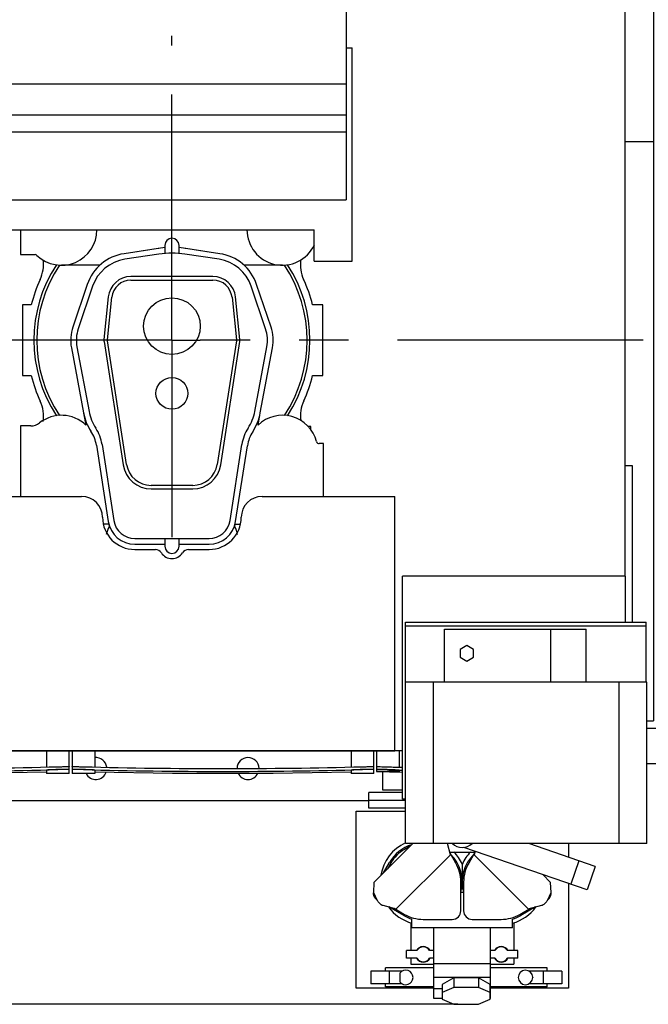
# Model space of a CAD drawing. Header units: millimetres. Extents: x 0 to 841, y 0 to 594.
# Tile 46 of 72: x 731 to 776, y 168 to 238. Entities that reach past the tile are written whole.
import ezdxf
from ezdxf.enums import TextEntityAlignment as Align

# ---------------------------------------------------------------- set-up
doc = ezdxf.new("R2010")
doc.units = ezdxf.units.MM
doc.header["$LTSCALE"] = 46.255
doc.linetypes.add('CENTER', pattern=[0.6, 0.375, -0.075, 0.075, -0.075])
doc.layers.get('0').update_dxf_attribs({"linetype": 'CONTINUOUS'})
for name, color, linetype in [('25007_060000_TLKS_KGS_V_ABL463', 7, 'CONTINUOUS'), ('25007_061000_TLKS_KGS_V_ABL464', 7, 'CONTINUOUS'), ('25007_210700_21_SIMPLE1_A_ABL513', 7, 'CONTINUOUS'), ('25007_210700_21_SIMPLE1_T1_A_PBL515', 7, 'CONTINUOUS'), ('25007_210700_21_SIMPLE1_T2_A_PBL514', 7, 'CONTINUOUS'), ('25007_452000_10_SIMPLE1_A_ABL492', 7, 'CONTINUOUS'), ('25007_452000_10_SIMPLE1_T1_A_PBL493', 7, 'CONTINUOUS'), ('25007_634500_05_SIMPLE1_A_ABL505', 7, 'CONTINUOUS'), ('25007_634500_05_SIMPLE1_T1_A_PBL506', 7, 'CONTINUOUS'), ('25007_766000_04_SIMPLE1_T1_X_PBL466', 7, 'CONTINUOUS'), ('25007_766000_04_SIMPLE1_X_ABL465', 7, 'CONTINUOUS'), ('25097_000000_TLKS_MARKETING_ABL442', 7, 'CONTINUOUS'), ('25097_000000_TRENNSTELLEN_TLKS_PBL488', 7, 'CONTINUOUS'), ('25097_030000_TLKS_V_ABL451', 7, 'CONTINUOUS'), ('25097_100000_TLKS_V_ABL473', 7, 'CONTINUOUS'), ('25097_111000_21_SIMPLE1_A_ABL474', 7, 'CONTINUOUS'), ('25097_111000_21_SIMPLE1_T1_A_PBL475', 7, 'CONTINUOUS'), ('25097_111000_21_SIMPLE1_T2_A_PBL539', 7, 'CONTINUOUS'), ('25097_111200_24_SIMPLE1_T10_X_PBL536', 7, 'CONTINUOUS'), ('25097_111200_24_SIMPLE1_T3_X_PBL484', 7, 'CONTINUOUS'), ('25097_111200_24_SIMPLE1_T3_X_PBL485', 7, 'CONTINUOUS'), ('25097_111200_24_SIMPLE1_T4_X_PBL503', 7, 'CONTINUOUS'), ('25097_111200_24_SIMPLE1_X_ABL476', 7, 'CONTINUOUS'), ('25097_171000_21_SIMPLE1_A_ABL478', 7, 'CONTINUOUS'), ('25097_171000_21_SIMPLE1_T1_A_PBL479', 7, 'CONTINUOUS'), ('25097_200000_TLKS_V_ABL480', 7, 'CONTINUOUS'), ('25097_700000_TLKS_V_ABL452', 7, 'CONTINUOUS'), ('25097_722000_27_SIMPLE1_A_ABL453', 7, 'CONTINUOUS'), ('25097_722000_27_SIMPLE1_T1_A_PBL454', 7, 'CONTINUOUS'), ('top_7_VBL441', 7, 'CONTINUOUS')]:
    doc.layers.add(name, color=color, linetype=linetype)
doc.styles.get("Standard").update_dxf_attribs({"font": 'txt', "width": 0.6})
doc.dimstyles.new('DIMSTYLE_2', dxfattribs={"dimtxt": 3.5, "dimasz": 3.5, "dimexe": 1.8, "dimexo": 0, "dimgap": 0.875, "dimtad": 1, "dimdec": 0, "dimlfac": 20, "dimdsep": 46, "dimtxsty": 'Standard', "dimblk": '_FILLED', "dimblk1": '_FILLED', "dimblk2": '_FILLED', "dimcen": 0.09, "dimadec": 0, "dimazin": 0, "dimtp": 2, "dimtm": 2, "dimtfac": 1, "dimtdec": 0, "dimtofl": 0, "dimtmove": 0, "dimatfit": 3, "dimldrblk": '_FILLED', "dimfxl": 1, "dimtolj": 1, "dimarcsym": 0})

# ---------------------------------------------------------------- blocks, each defined once
blk = doc.blocks.new('_FILLED')
at = {"color": 0, "linetype": 'ByBlock'}
blk.add_solid([(0, 0), (-1, 0.167), (-1, -0.167)], dxfattribs=at)
blk = doc.blocks.new('*D3')
at = {"color": 2, "linetype": 'Continuous'}
for p, q in [((481.565, 282.675), (444.95, 282.675)), ((446.75, 282.675), (446.75, 225.388)), ((446.75, 168.101), (446.75, 225.388)), ((762.186, 168.101), (444.95, 168.101))]:
    blk.add_line(p, q, dxfattribs=at)
at = {"color": 2, "linetype": 'Continuous', "xscale": 3.5, "yscale": 3.5, "zscale": 3.5}
for p, rotation in [((446.75, 282.675), 90), ((446.75, 168.101), 270)]:
    blk.add_blockref('_FILLED', p, dxfattribs=dict(at, rotation=rotation))
at = {"color": 2, "linetype": 'Continuous', "width": 0.636905}
blk.add_text('2291', height=3.5, rotation=90, dxfattribs=at).set_placement((445.875, 225.388), align=Align.CENTER)
blk = doc.blocks.new('25097_722000_27_SIMPLE1_T1_A_PBL454', base_point=(619.618, 249.674))
at = {"layer": '25097_722000_27_SIMPLE1_T1_A_PBL454', "color": 7, "linetype": 'Continuous'}
for p, q in [((754.315, 269.525), (754.315, 224.916)), ((754.315, 235.65), (754.735, 235.65)), ((754.735, 220.575), (754.735, 235.65)), ((558.075, 233.115), (754.315, 233.115)), ((558.075, 230.922), (754.315, 230.922)), ((558.075, 229.712), (754.315, 229.712)), ((558.075, 224.916), (754.315, 224.916)), ((558.075, 222.8), (752.05, 222.8)), ((752.05, 220.575), (752.05, 222.8)), ((752.05, 220.575), (754.735, 220.575))]:
    blk.add_line(p, q, dxfattribs=at)
blk = doc.blocks.new('25097_722000_27_SIMPLE1_A_ABL453', base_point=(619.617625, 249.673575))
at = {"layer": '25097_722000_27_SIMPLE1_T1_A_PBL454'}
blk.add_blockref('25097_722000_27_SIMPLE1_T1_A_PBL454', (619.617625, 249.673575), dxfattribs=at)
blk = doc.blocks.new('25097_700000_TLKS_V_ABL452', base_point=(619.617625, 249.673575))
at = {"layer": '25097_722000_27_SIMPLE1_A_ABL453'}
blk.add_blockref('25097_722000_27_SIMPLE1_A_ABL453', (619.617625, 249.673575), dxfattribs=at)
blk = doc.blocks.new('25097_111000_21_SIMPLE1_T1_A_PBL475', base_point=(659.575, 214.063))
at = {"layer": '25097_111000_21_SIMPLE1_T1_A_PBL475', "color": 7, "linetype": 'Continuous'}
for p, q in [((774, 198.35), (774, 243.125)), ((758.275, 186), (757.75, 186)), ((555.175, 182.5), (755.9, 182.5))]:
    blk.add_line(p, q, dxfattribs=at)
for centre, start, end in [((736.625, 184.75), 7.14566, 95.55943), ((747.375, 184.75), 1.22763, 179.51771), ((736.625, 184.75), 206.89016, 341.53604), ((747.375, 184.75), 205.48189, 334.51801)]:
    blk.add_arc(centre, 0.775, start, end, dxfattribs=at)
blk = doc.blocks.new('25097_111000_21_SIMPLE1_T2_A_PBL539', base_point=(742.05, 214.681))
at = {"layer": '25097_111000_21_SIMPLE1_T2_A_PBL539', "color": 7, "linetype": 'Continuous'}
for p, q in [((732.064, 217.5), (731.45, 217.5)), ((731.45, 217.5), (731.45, 212.5)), ((752.65, 217.5), (751.936, 217.5)), ((752.65, 212.5), (752.65, 217.5)), ((731.45, 212.5), (732.064, 212.5)), ((751.936, 212.5), (752.65, 212.5)), ((751.801, 208.9), (751.625, 208.9)), ((751.801, 208.688), (751.801, 208.9))]:
    blk.add_line(p, q, dxfattribs=at)
for centre, radius, start, end in [((730.428, 220.347), 2.502, 335.20087, 7.48968), ((753.574, 220.349), 2.505, 172.6385, 204.80488), ((742, 215), 10.245, 155.20087, 165.87669), ((742, 215), 10.245, 14.12331, 24.80488), ((742, 215), 10.245, 194.12331, 204.80442), ((742, 215), 10.245, 335.2611, 345.87669), ((730.426, 209.651), 2.505, 350.85272, 24.80442), ((753.598, 209.656), 2.524, 155.25929, 187.45184)]:
    blk.add_arc(centre, radius, start, end, dxfattribs=at)
blk = doc.blocks.new('25097_111000_21_SIMPLE1_A_ABL474', base_point=(659.575, 214.063))
at = {"layer": '25097_111000_21_SIMPLE1_T1_A_PBL475'}
blk.add_blockref('25097_111000_21_SIMPLE1_T1_A_PBL475', (659.575, 214.063), dxfattribs=at)
at = {"layer": '25097_111000_21_SIMPLE1_T2_A_PBL539'}
blk.add_blockref('25097_111000_21_SIMPLE1_T2_A_PBL539', (742.05, 214.681), dxfattribs=at)
blk = doc.blocks.new('25097_111200_24_SIMPLE1_T3_X_PBL484', base_point=(745.6, 185.2))
at = {"layer": '25097_111200_24_SIMPLE1_T3_X_PBL484', "color": 7, "linetype": 'Continuous'}
for p, q in [((734.95, 186), (734.95, 184.4)), ((736.55, 186), (736.55, 184.863)), ((754.65, 186), (754.65, 184.863)), ((756.25, 184.4), (756.25, 186)), ((734.95, 184.681), (734.95, 184.681)), ((736.55, 184.4), (734.95, 184.4)), ((735.7, 184.88), (735.75, 184.878)), ((735.75, 184.678), (735.7, 184.679)), ((736.55, 184.639), (736.55, 184.4)), ((754.65, 184.639), (754.65, 184.4)), ((756.25, 184.4), (754.65, 184.4)), ((755.45, 184.878), (755.5, 184.88)), ((755.5, 184.679), (755.45, 184.678)), ((756.25, 184.681), (756.25, 184.681))]:
    blk.add_line(p, q, dxfattribs=at)
blk.add_lwpolyline([(736.55, 184.52), (742.047, 184.417), (749.153, 184.417), (754.65, 184.52)], dxfattribs=at)
for radius, start, end in [(378.214, 268.50765, 271.49235), (378.414, 268.50844, 271.49156)]:
    blk.add_arc((745.6, 562.964), radius, start, end, dxfattribs=at)
for points, knots in [([(734.95, 184.882), (734.95, 184.884), (734.957, 184.884), (734.966, 184.886), (734.985, 184.886), (735.009, 184.887), (735.041, 184.888), (735.095, 184.889), (735.176, 184.889), (735.289, 184.888), (735.417, 184.886), (735.556, 184.883), (735.651, 184.881), (735.7, 184.88)], [0, 0, 0, 0, 0.005255, 0.019758, 0.043633, 0.076691, 0.118629, 0.16905, 0.293333, 0.444777, 0.617559, 0.805035, 1, 1, 1, 1]), ([(735.7, 184.679), (735.651, 184.681), (735.556, 184.683), (735.417, 184.686), (735.289, 184.688), (735.176, 184.689), (735.095, 184.689), (735.041, 184.688), (735.009, 184.687), (734.985, 184.686), (734.966, 184.686), (734.957, 184.684), (734.95, 184.683), (734.95, 184.682)], [0, 0, 0, 0, 0.194964, 0.38244, 0.555223, 0.706666, 0.83095, 0.881371, 0.92331, 0.956368, 0.980242, 0.994746, 1, 1, 1, 1]), ([(735.75, 184.678), (735.698, 184.68), (735.596, 184.682), (735.448, 184.685), (735.312, 184.687), (735.192, 184.688), (735.105, 184.688), (735.048, 184.687), (735.014, 184.687), (734.988, 184.685), (734.967, 184.685), (734.958, 184.683), (734.95, 184.682), (734.95, 184.681)], [0, 0, 0, 0, 0.194623, 0.381798, 0.554357, 0.705687, 0.829993, 0.880481, 0.922526, 0.95573, 0.979789, 0.994513, 1, 1, 1, 1]), ([(736.55, 184.639), (736.55, 184.641), (736.542, 184.642), (736.533, 184.644), (736.513, 184.646), (736.487, 184.648), (736.453, 184.651), (736.396, 184.654), (736.308, 184.659), (736.189, 184.664), (736.052, 184.669), (735.904, 184.674), (735.802, 184.677), (735.75, 184.678)], [0, 0, 0, 0, 0.005353, 0.019958, 0.043924, 0.077058, 0.119053, 0.169511, 0.293806, 0.445188, 0.617855, 0.805188, 1, 1, 1, 1]), ([(755.45, 184.678), (755.398, 184.677), (755.296, 184.674), (755.148, 184.669), (755.011, 184.664), (754.892, 184.659), (754.804, 184.654), (754.747, 184.651), (754.713, 184.648), (754.687, 184.646), (754.667, 184.644), (754.658, 184.642), (754.65, 184.641), (754.65, 184.639)], [0, 0, 0, 0, 0.194812, 0.382145, 0.554812, 0.706194, 0.830489, 0.880947, 0.922942, 0.956076, 0.980042, 0.994647, 1, 1, 1, 1]), ([(756.25, 184.681), (756.25, 184.682), (756.242, 184.683), (756.233, 184.685), (756.212, 184.685), (756.186, 184.687), (756.152, 184.687), (756.095, 184.688), (756.008, 184.688), (755.888, 184.687), (755.752, 184.685), (755.604, 184.682), (755.502, 184.68), (755.45, 184.678)], [0, 0, 0, 0, 0.005487, 0.020211, 0.04427, 0.077474, 0.119519, 0.170007, 0.294313, 0.445643, 0.618202, 0.805377, 1, 1, 1, 1]), ([(755.5, 184.88), (755.549, 184.881), (755.644, 184.883), (755.783, 184.886), (755.911, 184.888), (756.024, 184.889), (756.105, 184.889), (756.159, 184.888), (756.191, 184.887), (756.215, 184.886), (756.234, 184.886), (756.243, 184.884), (756.25, 184.884), (756.25, 184.882)], [0, 0, 0, 0, 0.194964, 0.38244, 0.555222, 0.706666, 0.83095, 0.881371, 0.923309, 0.956367, 0.980242, 0.994745, 1, 1, 1, 1]), ([(756.246, 184.684), (756.237, 184.685), (756.211, 184.687), (756.13, 184.689), (755.98, 184.688), (755.757, 184.686), (755.59, 184.682), (755.5, 184.679)], [0, 0, 0, 0, 0.03599, 0.104167, 0.327214, 0.63967, 1, 1, 1, 1]), ([(756.25, 184.682), (756.25, 184.683), (756.248, 184.683), (756.247, 184.684), (756.246, 184.684)], [0, 0, 0, 0, 0.29739, 1, 1, 1, 1])]:
    blk.add_open_spline(points, degree=3, knots=knots, dxfattribs=at)
blk = doc.blocks.new('25097_111200_24_SIMPLE1_T3_X_PBL485', base_point=(724.1, 185.2))
at = {"layer": '25097_111200_24_SIMPLE1_T3_X_PBL485', "color": 7, "linetype": 'Continuous'}
for p, q in [((713.45, 186), (713.45, 184.4)), ((715.05, 186), (715.05, 184.863)), ((733.15, 186), (733.15, 184.863)), ((734.75, 184.4), (734.75, 186)), ((713.45, 184.681), (713.45, 184.681)), ((715.05, 184.4), (713.45, 184.4)), ((714.2, 184.88), (714.25, 184.878)), ((714.25, 184.678), (714.2, 184.679)), ((715.05, 184.639), (715.05, 184.4)), ((733.15, 184.639), (733.15, 184.4)), ((734.75, 184.4), (733.15, 184.4)), ((733.95, 184.878), (734, 184.88)), ((734, 184.679), (733.95, 184.678)), ((734.75, 184.681), (734.75, 184.681))]:
    blk.add_line(p, q, dxfattribs=at)
blk.add_lwpolyline([(715.05, 184.52), (720.547, 184.417), (727.653, 184.417), (733.15, 184.52)], dxfattribs=at)
for radius, start, end in [(378.214, 268.50765, 271.49235), (378.414, 268.50844, 271.49156)]:
    blk.add_arc((724.1, 562.964), radius, start, end, dxfattribs=at)
for points, knots in [([(713.45, 184.882), (713.45, 184.884), (713.457, 184.884), (713.466, 184.886), (713.485, 184.886), (713.509, 184.887), (713.541, 184.888), (713.595, 184.889), (713.676, 184.889), (713.789, 184.888), (713.917, 184.886), (714.056, 184.883), (714.151, 184.881), (714.2, 184.88)], [0, 0, 0, 0, 0.005255, 0.019758, 0.043633, 0.076691, 0.118629, 0.16905, 0.293333, 0.444777, 0.617559, 0.805035, 1, 1, 1, 1]), ([(714.2, 184.679), (714.151, 184.681), (714.056, 184.683), (713.917, 184.686), (713.789, 184.688), (713.676, 184.689), (713.595, 184.689), (713.541, 184.688), (713.509, 184.687), (713.485, 184.686), (713.466, 184.686), (713.457, 184.684), (713.45, 184.683), (713.45, 184.682)], [0, 0, 0, 0, 0.194964, 0.38244, 0.555223, 0.706666, 0.83095, 0.881371, 0.92331, 0.956368, 0.980242, 0.994746, 1, 1, 1, 1]), ([(714.25, 184.678), (714.198, 184.68), (714.096, 184.682), (713.948, 184.685), (713.812, 184.687), (713.692, 184.688), (713.605, 184.688), (713.548, 184.687), (713.514, 184.687), (713.488, 184.685), (713.467, 184.685), (713.458, 184.683), (713.45, 184.682), (713.45, 184.681)], [0, 0, 0, 0, 0.194623, 0.381798, 0.554357, 0.705687, 0.829993, 0.880481, 0.922526, 0.95573, 0.979789, 0.994513, 1, 1, 1, 1]), ([(715.05, 184.639), (715.05, 184.641), (715.042, 184.642), (715.033, 184.644), (715.013, 184.646), (714.987, 184.648), (714.953, 184.651), (714.896, 184.654), (714.808, 184.659), (714.689, 184.664), (714.552, 184.669), (714.404, 184.674), (714.302, 184.677), (714.25, 184.678)], [0, 0, 0, 0, 0.005353, 0.019958, 0.043924, 0.077058, 0.119053, 0.169511, 0.293806, 0.445188, 0.617855, 0.805188, 1, 1, 1, 1]), ([(733.95, 184.678), (733.898, 184.677), (733.796, 184.674), (733.648, 184.669), (733.511, 184.664), (733.392, 184.659), (733.304, 184.654), (733.247, 184.651), (733.213, 184.648), (733.187, 184.646), (733.167, 184.644), (733.158, 184.642), (733.15, 184.641), (733.15, 184.639)], [0, 0, 0, 0, 0.194812, 0.382145, 0.554812, 0.706194, 0.830489, 0.880947, 0.922942, 0.956076, 0.980042, 0.994647, 1, 1, 1, 1]), ([(734.75, 184.681), (734.75, 184.682), (734.742, 184.683), (734.733, 184.685), (734.712, 184.685), (734.686, 184.687), (734.652, 184.687), (734.595, 184.688), (734.508, 184.688), (734.388, 184.687), (734.252, 184.685), (734.104, 184.682), (734.002, 184.68), (733.95, 184.678)], [0, 0, 0, 0, 0.005487, 0.020211, 0.04427, 0.077474, 0.119519, 0.170007, 0.294313, 0.445643, 0.618202, 0.805377, 1, 1, 1, 1]), ([(734, 184.88), (734.049, 184.881), (734.144, 184.883), (734.283, 184.886), (734.411, 184.888), (734.524, 184.889), (734.605, 184.889), (734.659, 184.888), (734.691, 184.887), (734.715, 184.886), (734.734, 184.886), (734.743, 184.884), (734.75, 184.884), (734.75, 184.882)], [0, 0, 0, 0, 0.194964, 0.38244, 0.555222, 0.706666, 0.83095, 0.881371, 0.923309, 0.956367, 0.980242, 0.994745, 1, 1, 1, 1]), ([(734.746, 184.684), (734.737, 184.685), (734.711, 184.687), (734.63, 184.689), (734.48, 184.688), (734.257, 184.686), (734.09, 184.682), (734, 184.679)], [0, 0, 0, 0, 0.03599, 0.104167, 0.327214, 0.63967, 1, 1, 1, 1]), ([(734.75, 184.682), (734.75, 184.683), (734.748, 184.683), (734.747, 184.684), (734.746, 184.684)], [0, 0, 0, 0, 0.29739, 1, 1, 1, 1])]:
    blk.add_open_spline(points, degree=3, knots=knots, dxfattribs=at)
blk = doc.blocks.new('25097_111200_24_SIMPLE1_T4_X_PBL503', base_point=(757.359, 185.253))
at = {"layer": '25097_111200_24_SIMPLE1_T4_X_PBL503', "color": 7, "linetype": 'Continuous'}
for p, q in [((756.45, 186), (756.45, 184.882)), ((758.05, 186), (758.05, 184.854)), ((756.45, 184.882), (756.443, 184.682)), ((756.443, 184.682), (756.443, 184.55)), ((756.443, 184.55), (758.275, 184.505)), ((756.45, 184.882), (756.45, 184.881)), ((756.45, 184.681), (756.45, 184.55)), ((758.05, 184.55), (756.45, 184.55)), ((757.2, 184.874), (757.25, 184.872)), ((758.05, 184.628), (758.05, 184.55))]:
    blk.add_line(p, q, dxfattribs=at)
for radius, start, end in [(223.052, 268.09045, 268.3685), (222.852, 268.10345, 268.36704)]:
    blk.add_arc((764.625, 407.602), radius, start, end, dxfattribs=at)
for points, knots in [([(757.193, 184.674), (757.144, 184.676), (757.048, 184.679), (756.91, 184.682), (756.782, 184.685), (756.669, 184.687), (756.588, 184.688), (756.534, 184.687), (756.502, 184.687), (756.478, 184.686), (756.459, 184.686), (756.45, 184.684), (756.443, 184.684), (756.443, 184.682)], [0, 0, 0, 0, 0.194891, 0.382296, 0.555018, 0.706427, 0.830712, 0.881149, 0.923115, 0.956211, 0.980133, 0.994691, 1, 1, 1, 1]), ([(756.45, 184.882), (756.45, 184.883), (756.452, 184.883), (756.453, 184.884), (756.454, 184.884)], [0, 0, 0, 0, 0.299325, 1, 1, 1, 1]), ([(758.05, 184.628), (758.05, 184.629), (758.042, 184.63), (758.033, 184.633), (758.013, 184.635), (757.987, 184.637), (757.953, 184.64), (757.896, 184.644), (757.809, 184.649), (757.689, 184.655), (757.552, 184.661), (757.404, 184.667), (757.25, 184.672), (757.096, 184.677), (756.948, 184.681), (756.811, 184.684), (756.692, 184.686), (756.605, 184.686), (756.547, 184.686), (756.513, 184.686), (756.487, 184.685), (756.467, 184.684), (756.458, 184.683), (756.45, 184.682), (756.45, 184.681)], [0, 0, 0, 0, 0.002683, 0.009994, 0.021987, 0.038565, 0.059574, 0.084815, 0.146986, 0.222699, 0.309055, 0.402745, 0.500178, 0.597618, 0.691323, 0.777689, 0.853394, 0.915523, 0.940727, 0.96169, 0.978212, 0.990141, 0.997383, 1, 1, 1, 1]), ([(756.454, 184.884), (756.463, 184.886), (756.489, 184.886), (756.57, 184.888), (756.72, 184.886), (756.943, 184.882), (757.111, 184.877), (757.2, 184.874)], [0, 0, 0, 0, 0.035969, 0.104133, 0.327166, 0.639628, 1, 1, 1, 1])]:
    blk.add_open_spline(points, degree=3, knots=knots, dxfattribs=at)
blk = doc.blocks.new('25097_111200_24_SIMPLE1_T10_X_PBL536', base_point=(774.25, 200.625))
at = {"layer": '25097_111200_24_SIMPLE1_T10_X_PBL536', "color": 7, "linetype": 'Continuous'}
for p, q in [((774, 206.15), (774.5, 206.15)), ((774.5, 206.15), (774.5, 195.1))]:
    blk.add_line(p, q, dxfattribs=at)
blk = doc.blocks.new('25097_111200_24_SIMPLE1_X_ABL476', base_point=(659.962, 211.125))
at = {"layer": '25097_111200_24_SIMPLE1_T10_X_PBL536'}
blk.add_blockref('25097_111200_24_SIMPLE1_T10_X_PBL536', (774.25, 200.625), dxfattribs=at)
at = {"layer": '25097_111200_24_SIMPLE1_T3_X_PBL484'}
blk.add_blockref('25097_111200_24_SIMPLE1_T3_X_PBL484', (745.6, 185.2), dxfattribs=at)
at = {"layer": '25097_111200_24_SIMPLE1_T3_X_PBL485'}
blk.add_blockref('25097_111200_24_SIMPLE1_T3_X_PBL485', (724.1, 185.2), dxfattribs=at)
at = {"layer": '25097_111200_24_SIMPLE1_T4_X_PBL503'}
blk.add_blockref('25097_111200_24_SIMPLE1_T4_X_PBL503', (757.359, 185.253), dxfattribs=at)
blk = doc.blocks.new('25097_171000_21_SIMPLE1_T1_A_PBL479', base_point=(658.125, 197.512))
at = {"layer": '25097_171000_21_SIMPLE1_T1_A_PBL479', "color": 7, "linetype": 'Continuous'}
for p, q in [((726.875, 203.975), (735.625, 203.975)), ((748.375, 203.975), (757.75, 203.975)), ((757.75, 186), (757.75, 203.975)), ((739.375, 200.225), (740.832, 200.225)), ((743.168, 200.225), (744.625, 200.225)), ((757.75, 186), (690.45, 186)), ((690.45, 186), (757.75, 186))]:
    blk.add_line(p, q, dxfattribs=at)
for centre, radius, start, end in [((735.625, 202.5), 1.475, 0, 90), ((748.375, 202.5), 1.475, 90, 180), ((739.375, 202.5), 2.275, 180, 270), ((744.625, 202.5), 2.275, 270, 360), ((740.832, 199.725), 0.5, 31.82137, 90), ((742, 200.45), 0.875, 211.82137, 328.17863), ((743.168, 199.725), 0.5, 90, 148.17863)]:
    blk.add_arc(centre, radius, start, end, dxfattribs=at)
blk = doc.blocks.new('25097_171000_21_SIMPLE1_A_ABL478', base_point=(658.125, 197.262))
at = {"layer": '25097_171000_21_SIMPLE1_T1_A_PBL479'}
blk.add_blockref('25097_171000_21_SIMPLE1_T1_A_PBL479', (658.125, 197.512), dxfattribs=at)
blk = doc.blocks.new('25097_100000_TLKS_V_ABL473', base_point=(660.625, 212.688))
at = {"layer": '25097_111000_21_SIMPLE1_A_ABL474'}
blk.add_blockref('25097_111000_21_SIMPLE1_A_ABL474', (659.575, 214.063), dxfattribs=at)
at = {"layer": '25097_111200_24_SIMPLE1_X_ABL476'}
blk.add_blockref('25097_111200_24_SIMPLE1_X_ABL476', (659.962, 211.125), dxfattribs=at)
at = {"layer": '25097_171000_21_SIMPLE1_A_ABL478'}
blk.add_blockref('25097_171000_21_SIMPLE1_A_ABL478', (658.125, 197.262), dxfattribs=at)
blk = doc.blocks.new('25007_210700_21_SIMPLE1_T2_A_PBL514', base_point=(742, 211.075))
at = {"layer": '25007_210700_21_SIMPLE1_T2_A_PBL514', "color": 7, "linetype": 'Continuous'}
for p, q in [((741.5, 221.545), (738.62, 221.114)), ((741.5, 221.7), (741.5, 221.13)), ((742.5, 221.13), (742.5, 221.7)), ((745.38, 221.114), (742.5, 221.545)), ((741.083, 221.081), (738.675, 220.718)), ((745.325, 220.718), (742.917, 221.081)), ((744.9, 219.5), (739.1, 219.5)), ((739.1, 219.25), (744.9, 219.25)), ((736.021, 218.941), (735.003, 215.929)), ((736.4, 218.813), (735.382, 215.801)), ((748.618, 215.801), (747.6, 218.813)), ((748.997, 215.929), (747.979, 218.941)), ((737.508, 218.064), (737.199, 215.057)), ((737.448, 215.031), (737.757, 218.038)), ((746.243, 218.038), (746.552, 215.031)), ((746.801, 215.057), (746.492, 218.064)), ((737.203, 214.915), (738.555, 206.194)), ((738.802, 206.232), (737.45, 214.953)), ((746.55, 214.953), (745.198, 206.232)), ((745.445, 206.194), (746.797, 214.915)), ((734.899, 214.467), (735.758, 209.874)), ((735.293, 214.541), (736.145, 209.978)), ((747.855, 209.978), (748.707, 214.541)), ((748.242, 209.874), (749.101, 214.467)), ((736.67, 207.583), (737.502, 202.209)), ((737.065, 207.644), (737.898, 202.27)), ((746.102, 202.27), (746.935, 207.644)), ((746.498, 202.209), (747.326, 207.554)), ((743.469, 204.75), (740.531, 204.75)), ((740.531, 204.5), (743.469, 204.5)), ((739.38, 201), (744.62, 201)), ((741.5, 201), (741.5, 200.45)), ((742.5, 200.45), (742.5, 201)), ((739.38, 200.6), (741.5, 200.6)), ((742.5, 200.6), (744.62, 200.6))]:
    blk.add_line(p, q, dxfattribs=at)
for centre, radius in [((742, 216), 2), ((742, 211.25), 1.125)]:
    blk.add_circle(centre, radius, dxfattribs=at)
for centre, radius, start, end in [((742, 221.7), 0.5, 0, 180), ((742, 215), 6.15, 81.42462, 98.57538), ((739.1, 217.9), 3.25, 98.5, 161.31881), ((739.1, 217.9), 2.85, 98.57538, 161.31881), ((744.9, 217.9), 2.85, 18.68119, 81.42462), ((744.9, 217.9), 3.25, 18.68119, 81.5), ((739.1, 217.9), 1.6, 90, 174.12748), ((739.1, 217.9), 1.35, 90, 174.12748), ((744.9, 217.9), 1.6, 5.87252, 90), ((744.9, 217.9), 1.35, 5.87252, 90), ((737.75, 215), 2.9, 161.31881, 190.586), ((737.75, 215), 2.5, 161.31881, 190.58621), ((746.25, 215), 2.5, 349.41379, 18.68119), ((746.25, 215), 2.9, 349.414, 18.68119), ((737.75, 215), 0.554, 174.12748, 188.81041), ((737.75, 215), 0.304, 174.12748, 188.81041), ((746.25, 215), 0.304, 351.18959, 5.87252), ((746.25, 215), 0.554, 351.18959, 5.87252), ((739.194, 210.516), 3.496, 190.586, 213.58336), ((739.34, 210.575), 3.25, 190.58621, 213.28949), ((744.66, 210.575), 3.25, 326.71051, 349.41379), ((744.654, 210.544), 3.65, 326.73424, 349.414), ((734.2, 207.2), 2.899, 8.81041, 33.28949), ((749.8, 207.2), 2.899, 146.71051, 171.18959), ((734.2, 207.2), 2.499, 8.81041, 33.58336), ((749.797, 207.171), 2.5, 146.73424, 171.18959), ((740.531, 206.5), 2, 188.81041, 270), ((740.531, 206.5), 1.75, 188.81041, 270), ((743.469, 206.5), 1.75, 270, 351.18959), ((743.469, 206.5), 2, 270, 351.18959), ((739.38, 202.5), 1.9, 188.81041, 270), ((739.38, 202.5), 1.5, 188.81041, 270), ((744.62, 202.5), 1.5, 270, 351.18959), ((744.62, 202.5), 1.9, 270, 351.18959), ((742, 200.45), 0.5, 180, 360)]:
    blk.add_arc(centre, radius, start, end, dxfattribs=at)
blk = doc.blocks.new('25007_210700_21_SIMPLE1_T1_A_PBL515', base_point=(742, 213.025))
at = {"layer": '25007_210700_21_SIMPLE1_T1_A_PBL515', "color": 7, "linetype": 'Continuous'}
for p, q in [((731.3, 222.8), (731.3, 221.05)), ((741.023, 221.477), (738.62, 221.114)), ((745.38, 221.114), (742.977, 221.477)), ((731.3, 221.05), (732.333, 221.05)), ((736.909, 220.3), (734.2, 220.3)), ((749.8, 220.3), (747.091, 220.3)), ((735.763, 209.854), (735.921, 209.014)), ((748.079, 209.014), (748.237, 209.854)), ((732.035, 208.95), (731.3, 208.95)), ((731.3, 208.95), (731.3, 203.975)), ((752.7, 207.7), (752.408, 207.7)), ((752.7, 203.975), (752.7, 207.7)), ((737.535, 202), (737.158, 202)), ((737.535, 202), (737.561, 201.827)), ((746.439, 201.827), (746.465, 202)), ((746.465, 202), (746.842, 202))]:
    blk.add_line(p, q, dxfattribs=at)
for centre, radius, start, end in [((734.2, 222.8), 2.5, 226.23826, 359.99534), ((749.8, 222.8), 2.5, 179.8564, 334.65441), ((742, 215), 6.55, 98.176, 98.57538), ((742, 215), 6.55, 81.42462, 81.824), ((732.333, 220.85), 0.2, 46.23826, 90), ((742, 215), 9.747, 146.8737, 213.1263), ((742, 215), 9.55, 146.26282, 213.73718), ((742, 215), 9.55, 326.26282, 33.73718), ((742, 215), 9.747, 326.8737, 33.1263), ((734.2, 207.2), 2.5, 46.51027, 128.21321), ((749.8, 207.2), 2.5, 15.02611, 133.48973), ((732.035, 209.95), 1, 270, 308.21321), ((752.408, 207.9), 0.2, 195.02611, 270), ((739.65, 200.75), 2.35, 152.71328, 166.94256), ((744.35, 200.75), 2.35, 13.05744, 27.28672)]:
    blk.add_arc(centre, radius, start, end, dxfattribs=at)
blk = doc.blocks.new('25007_210700_21_SIMPLE1_A_ABL513', base_point=(742, 212.875))
at = {"layer": '25007_210700_21_SIMPLE1_T1_A_PBL515'}
blk.add_blockref('25007_210700_21_SIMPLE1_T1_A_PBL515', (742, 213.025), dxfattribs=at)
at = {"layer": '25007_210700_21_SIMPLE1_T2_A_PBL514'}
blk.add_blockref('25007_210700_21_SIMPLE1_T2_A_PBL514', (742, 211.075), dxfattribs=at)
blk = doc.blocks.new('25097_200000_TLKS_V_ABL480', base_point=(656, 212.875))
at = {"layer": '25007_210700_21_SIMPLE1_A_ABL513'}
blk.add_blockref('25007_210700_21_SIMPLE1_A_ABL513', (742, 212.875), dxfattribs=at)
blk = doc.blocks.new('25097_030000_TLKS_V_ABL451', base_point=(639.925, 229.3))
at = {"layer": '25097_100000_TLKS_V_ABL473'}
blk.add_blockref('25097_100000_TLKS_V_ABL473', (660.625, 212.688), dxfattribs=at)
at = {"layer": '25097_200000_TLKS_V_ABL480'}
blk.add_blockref('25097_200000_TLKS_V_ABL480', (656, 212.875), dxfattribs=at)
at = {"layer": '25097_700000_TLKS_V_ABL452'}
blk.add_blockref('25097_700000_TLKS_V_ABL452', (619.618, 249.674), dxfattribs=at)
blk = doc.blocks.new('25007_766000_04_SIMPLE1_T1_X_PBL466', base_point=(763.449, 176.32))
at = {"layer": '25007_766000_04_SIMPLE1_T1_X_PBL466', "color": 7, "linetype": 'Continuous'}
for p, q in [((756.875, 184.54), (756.875, 183.25)), ((758.275, 183.05), (755.9, 183.05)), ((755.9, 181.95), (755.9, 183.05)), ((756.875, 183.25), (758.275, 183.25)), ((758.5, 182.5), (755.9, 182.5)), ((755, 181.75), (758.5, 181.75)), ((755, 169.25), (755, 181.75)), ((758.5, 181.95), (755.9, 181.95)), ((759.003, 179.45), (756.258, 176.706)), ((761.66, 178.66), (761.449, 179.45)), ((771.897, 177.835), (767.207, 179.45)), ((770, 179.45), (770, 178.488)), ((758.834, 179.281), (758.424, 179.045)), ((761.608, 178.855), (763.392, 178.855)), ((762.045, 178.074), (761.619, 178.813)), ((771.328, 176.18), (762.615, 179.18)), ((763.381, 178.813), (762.955, 178.074)), ((763.406, 178.908), (763.34, 178.66)), ((756.946, 177.394), (757.367, 178.122)), ((757.455, 178.076), (757.219, 177.666)), ((757.84, 174.84), (761.66, 178.66)), ((763.34, 178.66), (767.16, 174.84)), ((770.733, 178.236), (770.163, 176.581)), ((762.5, 178.009), (762.5, 177.949)), ((762.5, 177.949), (762.5, 176.753)), ((771.897, 177.835), (771.328, 176.18)), ((756.258, 176.706), (756.223, 175.999)), ((762.401, 174.7), (762.4, 176.751)), ((762.5, 176.747), (762.5, 176.326)), ((762.6, 176.751), (762.599, 174.7)), ((768.742, 176.706), (768.185, 177.262)), ((768.777, 175.999), (768.742, 176.706)), ((770, 176.638), (770, 169.25)), ((756.223, 175.999), (756.486, 175.436)), ((762.6, 176), (762.4, 176)), ((762.55, 176.228), (762.45, 176.228)), ((762.533, 176.328), (762.467, 176.328)), ((768.514, 175.436), (768.777, 175.999)), ((756.887, 175.095), (757.84, 174.84)), ((758.37, 174.371), (757.315, 174.98)), ((757.687, 174.881), (758.426, 174.455)), ((766.574, 174.455), (767.313, 174.881)), ((767.685, 174.98), (766.63, 174.371)), ((767.16, 174.84), (768.113, 175.095)), ((758.862, 173.861), (758.862, 171.9)), ((758.949, 173.5), (758.949, 174.119)), ((759.749, 174.1), (761.8, 174.099)), ((763.2, 174.099), (765.251, 174.1)), ((766.051, 173.5), (766.051, 174.119)), ((766.138, 173.861), (766.138, 171.9)), ((766.051, 173.5), (758.949, 173.5)), ((760.5, 168.512), (760.5, 173.5)), ((764.5, 168.512), (764.5, 173.5)), ((759.302, 171.9), (758.575, 171.9)), ((758.575, 171.35), (758.575, 171.9)), ((760.5, 171.9), (760.198, 171.9)), ((764.802, 171.9), (764.5, 171.9)), ((766.425, 171.9), (765.698, 171.9)), ((766.425, 171.35), (766.425, 171.9)), ((759.302, 171.35), (758.575, 171.35)), ((758.862, 171.35), (758.862, 170.933)), ((760.5, 171.35), (760.198, 171.35)), ((764.802, 171.35), (764.5, 171.35)), ((766.425, 171.35), (765.698, 171.35)), ((766.138, 171.35), (766.138, 170.933)), ((758.267, 170.45), (756.05, 170.45)), ((756.05, 170.45), (756.05, 169.55)), ((760.5, 170.675), (757.075, 170.675)), ((757.075, 170.45), (757.075, 170.675)), ((757.35, 170.45), (757.35, 169.55)), ((758.862, 170.933), (760.5, 170.933)), ((764.5, 170.964), (760.5, 170.964)), ((764.5, 170.933), (766.138, 170.933)), ((768.5, 170.675), (764.5, 170.675)), ((769.525, 170.45), (767.208, 170.45)), ((768.225, 170.45), (768.225, 169.55)), ((768.5, 170.45), (768.5, 170.675)), ((769.525, 170.45), (769.525, 169.55)), ((758.1, 170.304), (758.1, 169.696)), ((764.5, 169.986), (760.5, 169.986)), ((761.912, 169.964), (761.075, 169.507)), ((763.638, 169.964), (761.912, 169.964)), ((761.912, 169.964), (761.912, 169.285)), ((764.475, 169.507), (763.638, 169.964)), ((763.638, 169.964), (763.638, 169.285)), ((767.475, 170.014), (767.475, 170)), ((760.5, 169.25), (755, 169.25)), ((758.267, 169.55), (756.05, 169.55)), ((757.075, 169.325), (757.075, 169.55)), ((760.5, 169.325), (757.075, 169.325)), ((761.075, 169.201), (760.5, 169.201)), ((761.075, 169.507), (761.075, 168.455)), ((761.912, 169.285), (761.075, 168.931)), ((763.638, 169.285), (761.912, 169.285)), ((764.475, 168.931), (763.638, 169.285)), ((764.475, 168.455), (764.475, 169.507)), ((764.5, 169.201), (764.475, 169.201)), ((768.5, 169.325), (764.5, 169.325)), ((770, 169.25), (764.5, 169.25)), ((769.525, 169.55), (767.208, 169.55)), ((768.5, 169.325), (768.5, 169.55)), ((761.075, 168.512), (760.5, 168.512)), ((761.075, 168.455), (761.912, 168.101)), ((763.638, 168.101), (764.475, 168.455)), ((764.5, 168.512), (764.475, 168.512)), ((761.912, 168.101), (763.638, 168.101))]:
    blk.add_line(p, q, dxfattribs=at)
for centre, radius, start, end in [((759.75, 176.75), 3.024, 114.41632, 171.23708), ((762.5, 180.145), 0.972, 224.51536, 315.48464), ((759.75, 176.75), 2.75, 107.4861, 150.06353), ((759.75, 176.75), 2.65, 120.017, 149.983), ((759.75, 176.75), 3.024, 24.59182, 44.25275), ((765.25, 176.75), 3.024, 135.74773, 155.40827), ((759.75, 176.75), 2.75, 344.51827, 45.4814), ((759.75, 176.75), 2.65, 0.017, 29.983), ((765.25, 176.75), 2.75, 134.51745, 195.48306), ((765.25, 176.75), 2.65, 150.017, 179.983), ((765.25, 176.75), 3.024, 8.76333, 9.47987), ((756.813, 175.963), 0.6, 169.56244, 234.41354), ((768.187, 175.963), 0.6, 305.58646, 10.43756), ((759.75, 176.75), 3.024, 215.70393, 254.64208), ((761.801, 174.699), 0.6, 269.983, 0.017), ((763.199, 174.699), 0.6, 179.983, 270.017), ((765.25, 176.75), 3.024, 285.35886, 324.29633), ((759.75, 176.75), 2.75, 239.87727, 253.07345), ((759.75, 176.75), 2.65, 240.017, 269.983), ((765.25, 176.75), 2.65, 270.017, 299.983), ((765.25, 176.75), 2.75, 286.92763, 300.12273), ((759.75, 171.625), 0.55, 30, 150), ((759.75, 171.625), 0.526, 31.55127, 148.44873), ((765.25, 171.625), 0.55, 30, 150), ((765.25, 171.625), 0.526, 31.55127, 148.44873), ((759.75, 171.625), 0.55, 210, 330), ((759.75, 171.625), 0.526, 211.55127, 328.44873), ((765.25, 171.625), 0.55, 210, 330), ((765.25, 171.625), 0.526, 211.55127, 328.44873), ((758.513, 170), 0.512, 216.40084, 143.59916), ((766.962, 170), 0.512, 1.55997, 360)]:
    blk.add_arc(centre, radius, start, end, dxfattribs=at)
for points, knots in [([(756.486, 175.436), (756.501, 175.416), (756.532, 175.378), (756.578, 175.322), (756.625, 175.269), (756.673, 175.22), (756.723, 175.178), (756.775, 175.142), (756.83, 175.114), (756.868, 175.1), (756.887, 175.095)], [0, 0, 0, 0, 0.138008, 0.27417, 0.40684, 0.534831, 0.657523, 0.775139, 0.888691, 1, 1, 1, 1]), ([(768.113, 175.095), (768.132, 175.1), (768.17, 175.114), (768.225, 175.142), (768.277, 175.178), (768.327, 175.22), (768.375, 175.269), (768.422, 175.322), (768.468, 175.378), (768.499, 175.416), (768.514, 175.436)], [0, 0, 0, 0, 0.111309, 0.224861, 0.342477, 0.465169, 0.59316, 0.72583, 0.861992, 1, 1, 1, 1])]:
    blk.add_open_spline(points, degree=3, knots=knots, dxfattribs=at)
blk = doc.blocks.new('25007_766000_04_SIMPLE1_X_ABL465', base_point=(763.449, 176.32))
at = {"layer": '25007_766000_04_SIMPLE1_T1_X_PBL466'}
blk.add_blockref('25007_766000_04_SIMPLE1_T1_X_PBL466', (763.449, 176.32), dxfattribs=at)
blk = doc.blocks.new('25007_452000_10_SIMPLE1_T1_A_PBL493', base_point=(769.765, 188.9))
at = {"layer": '25007_452000_10_SIMPLE1_T1_A_PBL493', "color": 7, "linetype": 'Continuous'}
for p, q in [((774.025, 198.35), (758.275, 198.35)), ((758.275, 182.6), (758.275, 198.35)), ((774.025, 195.1), (774.025, 198.35)), ((758.5, 195.1), (775.5, 195.1)), ((758.5, 194.825), (758.5, 195.1)), ((758.5, 194.825), (775.5, 194.825)), ((758.5, 190.85), (758.5, 194.825)), ((775.5, 190.85), (775.5, 195.1)), ((761.25, 194.6), (771.25, 194.6)), ((761.25, 190.85), (761.25, 194.6)), ((768.75, 190.85), (768.75, 194.6)), ((771.25, 190.85), (771.25, 194.6)), ((762.829, 193.445), (762.352, 193.17)), ((763.305, 193.17), (762.829, 193.445)), ((762.352, 193.17), (762.352, 192.62)), ((762.352, 192.62), (762.829, 192.345)), ((762.829, 192.345), (763.305, 192.62)), ((763.305, 192.62), (763.305, 193.17)), ((775.525, 190.85), (758.5, 190.85)), ((758.5, 179.45), (758.5, 190.85)), ((760.462, 179.45), (760.462, 190.85)), ((773.587, 179.45), (773.587, 190.85)), ((775.525, 179.45), (775.525, 190.85)), ((777.35, 189.994), (776.35, 189.994)), ((776.35, 189.994), (776.35, 187.6)), ((777.35, 189.994), (777.35, 187.6)), ((775.525, 187.6), (778.075, 187.6)), ((778.075, 187.6), (778.075, 187.575)), ((778.075, 187.575), (778.275, 187.575)), ((778.275, 187.575), (778.275, 185.35)), ((778.725, 185.75), (778.275, 185.75)), ((778.725, 183.25), (778.725, 185.75)), ((775.525, 185.1), (776.975, 185.1)), ((776.35, 185.1), (776.35, 183.85)), ((778.715, 185.35), (776.975, 185.35)), ((776.975, 185.35), (776.975, 183.85)), ((777.85, 183.85), (777.85, 185.35)), ((778.715, 185.35), (778.715, 183.85)), ((779.825, 185.1), (778.725, 185.1)), ((779.825, 183.9), (779.825, 185.1)), ((780.962, 185.252), (780.855, 184.85)), ((781.147, 185.252), (780.962, 185.252)), ((780.962, 183.748), (780.962, 185.252)), ((781.255, 184.85), (781.147, 185.252)), ((781.147, 183.748), (781.147, 185.252)), ((780.125, 184.78), (779.825, 184.78)), ((780.205, 184.9), (780.125, 184.9)), ((780.125, 184.1), (780.125, 184.9)), ((780.205, 184.1), (780.205, 184.9)), ((780.455, 184.787), (780.205, 184.787)), ((780.855, 184.85), (780.455, 184.85)), ((780.455, 184.15), (780.455, 184.85)), ((780.855, 184.15), (780.855, 184.85)), ((781.255, 184.15), (781.255, 184.85)), ((778.715, 183.85), (776.35, 183.85)), ((778.025, 183.25), (778.025, 183.85)), ((779.825, 183.9), (778.725, 183.9)), ((780.125, 184.22), (779.825, 184.22)), ((780.205, 184.1), (780.125, 184.1)), ((780.455, 184.213), (780.205, 184.213)), ((780.855, 184.15), (780.455, 184.15)), ((780.962, 183.748), (780.855, 184.15)), ((781.147, 183.748), (780.962, 183.748)), ((781.255, 184.15), (781.147, 183.748)), ((778.025, 183.25), (778.725, 183.25)), ((758.5, 182.6), (758.275, 182.6)), ((775.525, 179.45), (758.5, 179.45))]:
    blk.add_line(p, q, dxfattribs=at)
blk = doc.blocks.new('25007_452000_10_SIMPLE1_A_ABL492', base_point=(769.765, 188.9))
at = {"layer": '25007_452000_10_SIMPLE1_T1_A_PBL493'}
blk.add_blockref('25007_452000_10_SIMPLE1_T1_A_PBL493', (769.765, 188.9), dxfattribs=at)
blk = doc.blocks.new('25007_634500_05_SIMPLE1_T1_A_PBL506', base_point=(775.45, 215))
at = {"layer": '25007_634500_05_SIMPLE1_T1_A_PBL506', "color": 7, "linetype": 'Continuous'}
for p, q in [((774, 241.875), (776, 241.875)), ((776, 241.875), (776, 188.125)), ((774, 229.041), (776, 229.041)), ((776.9, 221.264), (776.9, 217.626)), ((775.525, 188.125), (776, 188.125))]:
    blk.add_line(p, q, dxfattribs=at)
blk = doc.blocks.new('25007_634500_05_SIMPLE1_A_ABL505', base_point=(775.45, 215))
at = {"layer": '25007_634500_05_SIMPLE1_T1_A_PBL506'}
blk.add_blockref('25007_634500_05_SIMPLE1_T1_A_PBL506', (775.45, 215), dxfattribs=at)
blk = doc.blocks.new('25007_061000_TLKS_KGS_V_ABL464', base_point=(776.832, 217.113))
at = {"layer": '25007_452000_10_SIMPLE1_A_ABL492'}
blk.add_blockref('25007_452000_10_SIMPLE1_A_ABL492', (769.765, 188.9), dxfattribs=at)
at = {"layer": '25007_634500_05_SIMPLE1_A_ABL505'}
blk.add_blockref('25007_634500_05_SIMPLE1_A_ABL505', (775.45, 215), dxfattribs=at)
at = {"layer": '25007_766000_04_SIMPLE1_X_ABL465'}
blk.add_blockref('25007_766000_04_SIMPLE1_X_ABL465', (763.449, 176.32), dxfattribs=at)
blk = doc.blocks.new('25007_060000_TLKS_KGS_V_ABL463', base_point=(776.832, 217.113))
at = {"layer": '25007_061000_TLKS_KGS_V_ABL464'}
blk.add_blockref('25007_061000_TLKS_KGS_V_ABL464', (776.832, 217.113), dxfattribs=at)
blk = doc.blocks.new('25097_000000_TLKS_MARKETING_ABL442', base_point=(637.707, 223.476))
at = {"layer": '25007_060000_TLKS_KGS_V_ABL463'}
blk.add_blockref('25007_060000_TLKS_KGS_V_ABL463', (776.832, 217.113), dxfattribs=at)
at = {"layer": '25097_030000_TLKS_V_ABL451'}
blk.add_blockref('25097_030000_TLKS_V_ABL451', (639.925, 229.3), dxfattribs=at)
blk = doc.blocks.new('25097_000000_TRENNSTELLEN_TLKS_PBL488', base_point=(659.559, 218.801))
at = {"layer": '25097_000000_TRENNSTELLEN_TLKS_PBL488', "color": 2, "linetype": 'CENTER'}
for p, q in [((742, 215), (742, 236.5)), ((740, 215), (679.5, 215)), ((742, 215), (740, 215)), ((742, 215), (744, 215)), ((742, 215), (742, 201.101)), ((775.28, 215), (744, 215))]:
    blk.add_line(p, q, dxfattribs=at)
blk = doc.blocks.new('TOP_7_VBL441', base_point=(629.783, 226.295))
at = {"layer": '25097_000000_TLKS_MARKETING_ABL442'}
blk.add_blockref('25097_000000_TLKS_MARKETING_ABL442', (637.707, 223.476), dxfattribs=at)
at = {"layer": '25097_000000_TRENNSTELLEN_TLKS_PBL488'}
blk.add_blockref('25097_000000_TRENNSTELLEN_TLKS_PBL488', (659.559, 218.801), dxfattribs=at)

msp = doc.modelspace()

# ---------------------------------------------------------------- block references
at = {"layer": 'top_7_VBL441'}
msp.add_blockref('TOP_7_VBL441', (629.78335, 226.29454), dxfattribs=at)

# ---------------------------------------------------------------- dimensions: what is measured, and where the dimension line sits
at = {"color": 2, "linetype": 'Continuous'}
dim = msp.add_linear_dim(base=(446.75, 168.10135), p1=(481.5653, 282.675), p2=(762.18566, 168.10135), angle=270, dimstyle='DIMSTYLE_2', dxfattribs=at)
dim.commit()
dim.dimension.update_dxf_attribs({"geometry": '*D3', "text_midpoint": (446.75, 225.05485), "dimtype": 160})

doc.saveas('drawing.dxf')
